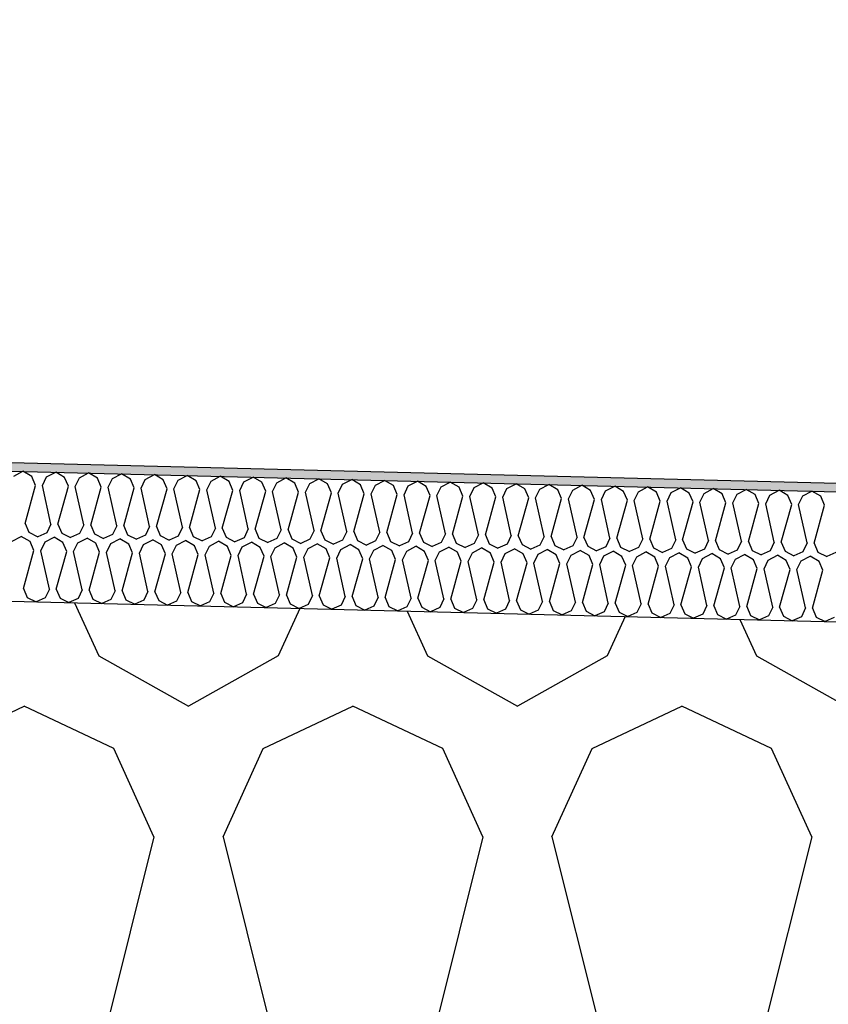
# Model space of a CAD drawing. Header units: millimetres. Extents: x -74465 to -41950, y 1470 to 14690.
# Tile 116 of 132: x -55772 to -55585, y 10431 to 10658. Entities that reach past the tile are written whole.
import ezdxf

# ---------------------------------------------------------------- set-up
doc = ezdxf.new("R2010")
doc.units = ezdxf.units.MM
doc.header["$LTSCALE"] = 0.5
doc.header["$MEASUREMENT"] = 0
doc.linetypes.add('PLINE', pattern=[0])
for name, color, linetype in [('26-- Yttertak (Skravur)(Nye konstruksjoner)', 7, 'Continuous'), ('26-- Yttertak(Nye konstruksjoner)', 7, 'Continuous'), ('262- Taktekking (Skravur)(Nye konstruksjoner)', 7, 'Continuous'), ('262- Taktekking(Nye konstruksjoner)', 7, 'Continuous')]:
    doc.layers.add(name, color=color, linetype=linetype)

# ---------------------------------------------------------------- blocks, each defined once
blk = doc.blocks.new('*X3')
at = {"layer": '26-- Yttertak (Skravur)(Nye konstruksjoner)', "linetype": 'PLINE'}
for p, q in [((-55759.41, 10523.82), (-55753.83, 10511.56)), ((-55707.4, 10522.52), (-55712.39, 10511.56)), ((-55682.66, 10521.9), (-55677.95, 10511.56)), ((-55632.38, 10520.64), (-55636.51, 10511.56)), ((-55605.9, 10519.98), (-55602.07, 10511.56)), ((-55753.83, 10511.56), (-55733.11, 10500)), ((-55712.39, 10511.56), (-55733.11, 10500)), ((-55677.95, 10511.56), (-55657.23, 10500)), ((-55636.51, 10511.56), (-55657.23, 10500)), ((-55602.07, 10511.56), (-55581.35, 10500)), ((-55791.77, 10490.19), (-55771.05, 10500)), ((-55750.33, 10490.19), (-55771.05, 10500)), ((-55715.89, 10490.19), (-55695.17, 10500)), ((-55674.45, 10490.19), (-55695.17, 10500)), ((-55640.01, 10490.19), (-55619.29, 10500)), ((-55598.57, 10490.19), (-55619.29, 10500)), ((-55741.08, 10469.87), (-55750.33, 10490.19)), ((-55725.14, 10469.87), (-55715.89, 10490.19)), ((-55665.2, 10469.87), (-55674.45, 10490.19)), ((-55649.26, 10469.87), (-55640.01, 10490.19)), ((-55589.32, 10469.87), (-55598.57, 10490.19)), ((-55741.08, 10469.87), (-55763.08, 10381.88)), ((-55725.14, 10469.87), (-55703.14, 10381.88)), ((-55665.2, 10469.87), (-55687.2, 10381.88)), ((-55649.26, 10469.87), (-55627.26, 10381.88)), ((-55589.32, 10469.87), (-55611.32, 10381.88))]:
    blk.add_line(p, q, dxfattribs=at)
blk = doc.blocks.new('*X6')
at = {"layer": '262- Taktekking (Skravur)(Nye konstruksjoner)', "linetype": 'PLINE'}
for p, q in [((-55773.42, 10553.02), (-55771.32, 10554.13)), ((-55769.28, 10552.92), (-55771.32, 10554.13)), ((-55765.83, 10552.83), (-55763.73, 10553.94)), ((-55761.69, 10552.73), (-55763.73, 10553.94)), ((-55768.4, 10550.87), (-55769.28, 10552.92)), ((-55766.81, 10550.83), (-55765.83, 10552.83)), ((-55760.82, 10550.68), (-55761.69, 10552.73)), ((-55759.22, 10550.64), (-55758.25, 10552.64)), ((-55758.25, 10552.64), (-55756.15, 10553.75)), ((-55754.11, 10552.54), (-55756.15, 10553.75)), ((-55753.23, 10550.49), (-55754.11, 10552.54)), ((-55751.64, 10550.45), (-55750.66, 10552.45)), ((-55750.66, 10552.45), (-55748.56, 10553.56)), ((-55746.52, 10552.35), (-55748.56, 10553.56)), ((-55745.65, 10550.3), (-55746.52, 10552.35)), ((-55744.05, 10550.26), (-55743.08, 10552.26)), ((-55743.08, 10552.26), (-55740.98, 10553.37)), ((-55738.93, 10552.16), (-55740.98, 10553.37)), ((-55738.06, 10550.11), (-55738.93, 10552.16)), ((-55736.47, 10550.07), (-55735.49, 10552.08)), ((-55735.49, 10552.08), (-55733.39, 10553.18)), ((-55731.35, 10551.97), (-55733.39, 10553.18)), ((-55730.47, 10549.92), (-55731.35, 10551.97)), ((-55728.88, 10549.88), (-55727.91, 10551.89)), ((-55727.91, 10551.89), (-55725.81, 10552.99)), ((-55723.76, 10551.78), (-55725.81, 10552.99)), ((-55722.89, 10549.73), (-55723.76, 10551.78)), ((-55721.3, 10549.69), (-55720.32, 10551.7)), ((-55720.32, 10551.7), (-55718.22, 10552.8)), ((-55716.18, 10551.59), (-55718.22, 10552.8)), ((-55712.73, 10551.51), (-55710.63, 10552.61)), ((-55708.59, 10551.4), (-55710.63, 10552.61)), ((-55705.15, 10551.32), (-55703.05, 10552.42)), ((-55701.01, 10551.21), (-55703.05, 10552.42)), ((-55697.56, 10551.13), (-55695.46, 10552.23)), ((-55693.42, 10551.02), (-55695.46, 10552.23)), ((-55689.98, 10550.94), (-55687.88, 10552.04)), ((-55685.84, 10550.83), (-55687.88, 10552.04)), ((-55682.39, 10550.75), (-55680.29, 10551.85)), ((-55678.25, 10550.64), (-55680.29, 10551.85)), ((-55674.81, 10550.56), (-55672.71, 10551.66)), ((-55670.66, 10550.45), (-55672.71, 10551.66)), ((-55770.82, 10542.12), (-55768.4, 10550.87)), ((-55764.83, 10541.97), (-55766.81, 10550.83)), ((-55763.24, 10541.93), (-55760.82, 10550.68)), ((-55757.24, 10541.78), (-55759.22, 10550.64)), ((-55755.65, 10541.74), (-55753.23, 10550.49)), ((-55749.66, 10541.59), (-55751.64, 10550.45)), ((-55748.06, 10541.55), (-55745.65, 10550.3)), ((-55742.07, 10541.41), (-55744.05, 10550.26)), ((-55740.48, 10541.37), (-55738.06, 10550.11)), ((-55734.49, 10541.22), (-55736.47, 10550.07)), ((-55732.89, 10541.18), (-55730.47, 10549.92)), ((-55726.9, 10541.03), (-55728.88, 10549.88)), ((-55725.31, 10540.99), (-55722.89, 10549.73)), ((-55719.32, 10540.84), (-55721.3, 10549.69)), ((-55717.72, 10540.8), (-55715.3, 10549.54)), ((-55715.3, 10549.54), (-55716.18, 10551.59)), ((-55713.71, 10549.5), (-55712.73, 10551.51)), ((-55711.73, 10540.65), (-55713.71, 10549.5)), ((-55707.72, 10549.35), (-55708.59, 10551.4)), ((-55706.12, 10549.31), (-55705.15, 10551.32)), ((-55700.13, 10549.16), (-55701.01, 10551.21)), ((-55698.54, 10549.12), (-55697.56, 10551.13)), ((-55692.55, 10548.97), (-55693.42, 10551.02)), ((-55690.95, 10548.93), (-55689.98, 10550.94)), ((-55684.96, 10548.78), (-55685.84, 10550.83)), ((-55683.37, 10548.74), (-55682.39, 10550.75)), ((-55677.38, 10548.59), (-55678.25, 10550.64)), ((-55675.78, 10548.55), (-55674.81, 10550.56)), ((-55669.79, 10548.4), (-55670.66, 10550.45)), ((-55668.2, 10548.36), (-55667.22, 10550.37)), ((-55667.22, 10550.37), (-55665.12, 10551.47)), ((-55663.08, 10550.26), (-55665.12, 10551.47)), ((-55662.21, 10548.21), (-55663.08, 10550.26)), ((-55660.61, 10548.17), (-55659.64, 10550.18)), ((-55659.64, 10550.18), (-55657.54, 10551.28)), ((-55655.49, 10550.08), (-55657.54, 10551.28)), ((-55654.62, 10548.02), (-55655.49, 10550.08)), ((-55653.03, 10547.98), (-55652.05, 10549.99)), ((-55652.05, 10549.99), (-55649.95, 10551.09)), ((-55647.91, 10549.89), (-55649.95, 10551.09)), ((-55647.03, 10547.83), (-55647.91, 10549.89)), ((-55645.44, 10547.79), (-55644.47, 10549.8)), ((-55644.47, 10549.8), (-55642.36, 10550.9)), ((-55640.32, 10549.7), (-55642.36, 10550.9)), ((-55639.45, 10547.64), (-55640.32, 10549.7)), ((-55637.85, 10547.6), (-55636.88, 10549.61)), ((-55636.88, 10549.61), (-55634.78, 10550.71)), ((-55632.74, 10549.51), (-55634.78, 10550.71)), ((-55631.86, 10547.45), (-55632.74, 10549.51)), ((-55630.27, 10547.41), (-55629.29, 10549.42)), ((-55629.29, 10549.42), (-55627.19, 10550.52)), ((-55625.15, 10549.32), (-55627.19, 10550.52)), ((-55621.71, 10549.23), (-55619.61, 10550.33)), ((-55617.57, 10549.13), (-55619.61, 10550.33)), ((-55614.12, 10549.04), (-55612.02, 10550.15)), ((-55609.98, 10548.94), (-55612.02, 10550.15)), ((-55606.54, 10548.85), (-55604.44, 10549.96)), ((-55602.39, 10548.75), (-55604.44, 10549.96)), ((-55598.95, 10548.66), (-55596.85, 10549.77)), ((-55594.81, 10548.56), (-55596.85, 10549.77)), ((-55591.37, 10548.47), (-55589.27, 10549.58)), ((-55587.22, 10548.37), (-55589.27, 10549.58)), ((-55710.14, 10540.61), (-55707.72, 10549.35)), ((-55704.15, 10540.46), (-55706.12, 10549.31)), ((-55702.55, 10540.42), (-55700.13, 10549.16)), ((-55696.56, 10540.27), (-55698.54, 10549.12)), ((-55694.97, 10540.23), (-55692.55, 10548.97)), ((-55688.97, 10540.08), (-55690.95, 10548.93)), ((-55687.38, 10540.04), (-55684.96, 10548.78)), ((-55681.39, 10539.89), (-55683.37, 10548.74)), ((-55679.8, 10539.85), (-55677.38, 10548.59)), ((-55673.8, 10539.7), (-55675.78, 10548.55)), ((-55672.21, 10539.66), (-55669.79, 10548.4)), ((-55666.22, 10539.51), (-55668.2, 10548.36)), ((-55664.62, 10539.47), (-55662.21, 10548.21)), ((-55658.63, 10539.32), (-55660.61, 10548.17)), ((-55657.04, 10539.28), (-55654.62, 10548.02)), ((-55651.05, 10539.13), (-55653.03, 10547.98)), ((-55649.45, 10539.09), (-55647.03, 10547.83)), ((-55643.46, 10538.94), (-55645.44, 10547.79)), ((-55641.87, 10538.9), (-55639.45, 10547.64)), ((-55635.88, 10538.75), (-55637.85, 10547.6)), ((-55634.28, 10538.71), (-55631.86, 10547.45)), ((-55628.29, 10538.56), (-55630.27, 10547.41)), ((-55626.7, 10538.52), (-55624.28, 10547.26)), ((-55624.28, 10547.26), (-55625.15, 10549.32)), ((-55622.68, 10547.22), (-55621.71, 10549.23)), ((-55620.7, 10538.37), (-55622.68, 10547.22)), ((-55616.69, 10547.07), (-55617.57, 10549.13)), ((-55615.1, 10547.03), (-55614.12, 10549.04)), ((-55609.11, 10546.88), (-55609.98, 10548.94)), ((-55607.51, 10546.84), (-55606.54, 10548.85)), ((-55601.52, 10546.69), (-55602.39, 10548.75)), ((-55599.93, 10546.65), (-55598.95, 10548.66)), ((-55593.94, 10546.5), (-55594.81, 10548.56)), ((-55592.34, 10546.46), (-55591.37, 10548.47)), ((-55586.35, 10546.31), (-55587.22, 10548.37)), ((-55619.11, 10538.33), (-55616.69, 10547.07)), ((-55613.12, 10538.18), (-55615.1, 10547.03)), ((-55611.53, 10538.14), (-55609.11, 10546.88)), ((-55605.53, 10537.99), (-55607.51, 10546.84)), ((-55603.94, 10537.95), (-55601.52, 10546.69)), ((-55597.95, 10537.8), (-55599.93, 10546.65)), ((-55596.35, 10537.76), (-55593.94, 10546.5)), ((-55590.36, 10537.61), (-55592.34, 10546.46)), ((-55588.77, 10537.57), (-55586.35, 10546.31)), ((-55770.82, 10542.12), (-55769.95, 10540.07)), ((-55764.83, 10541.97), (-55765.8, 10539.97)), ((-55763.24, 10541.93), (-55762.36, 10539.88)), ((-55757.24, 10541.78), (-55758.22, 10539.78)), ((-55755.65, 10541.74), (-55754.78, 10539.69)), ((-55749.66, 10541.59), (-55750.63, 10539.59)), ((-55748.06, 10541.55), (-55747.19, 10539.5)), ((-55742.07, 10541.41), (-55743.05, 10539.4)), ((-55740.48, 10541.37), (-55739.61, 10539.31)), ((-55734.49, 10541.22), (-55735.46, 10539.21)), ((-55732.89, 10541.18), (-55732.02, 10539.12)), ((-55726.9, 10541.03), (-55727.88, 10539.02)), ((-55725.31, 10540.99), (-55724.43, 10538.93)), ((-55719.32, 10540.84), (-55720.29, 10538.83)), ((-55717.72, 10540.8), (-55716.85, 10538.74)), ((-55711.73, 10540.65), (-55712.71, 10538.64)), ((-55710.14, 10540.61), (-55709.26, 10538.55)), ((-55704.15, 10540.46), (-55705.12, 10538.45)), ((-55702.55, 10540.42), (-55701.68, 10538.36)), ((-55773.79, 10538.03), (-55771.69, 10539.13)), ((-55769.65, 10537.92), (-55771.69, 10539.13)), ((-55769.95, 10540.07), (-55767.9, 10539.04)), ((-55765.8, 10539.97), (-55767.9, 10539.04)), ((-55766.21, 10537.84), (-55764.11, 10538.94)), ((-55762.07, 10537.73), (-55764.11, 10538.94)), ((-55762.36, 10539.88), (-55760.32, 10538.85)), ((-55758.22, 10539.78), (-55760.32, 10538.85)), ((-55758.62, 10537.65), (-55756.52, 10538.75)), ((-55754.48, 10537.54), (-55756.52, 10538.75)), ((-55754.78, 10539.69), (-55752.73, 10538.66)), ((-55750.63, 10539.59), (-55752.73, 10538.66)), ((-55751.04, 10537.46), (-55748.94, 10538.56)), ((-55746.89, 10537.36), (-55748.94, 10538.56)), ((-55747.19, 10539.5), (-55745.14, 10538.47)), ((-55743.05, 10539.4), (-55745.14, 10538.47)), ((-55743.45, 10537.27), (-55741.35, 10538.37)), ((-55739.31, 10537.17), (-55741.35, 10538.37)), ((-55739.61, 10539.31), (-55737.56, 10538.28)), ((-55735.46, 10539.21), (-55737.56, 10538.28)), ((-55735.87, 10537.08), (-55733.77, 10538.18)), ((-55731.72, 10536.98), (-55733.77, 10538.18)), ((-55732.02, 10539.12), (-55729.97, 10538.09)), ((-55727.88, 10539.02), (-55729.97, 10538.09)), ((-55724.43, 10538.93), (-55722.39, 10537.9)), ((-55720.29, 10538.83), (-55722.39, 10537.9)), ((-55716.85, 10538.74), (-55714.8, 10537.71)), ((-55712.71, 10538.64), (-55714.8, 10537.71)), ((-55709.26, 10538.55), (-55707.22, 10537.52)), ((-55705.12, 10538.45), (-55707.22, 10537.52)), ((-55701.68, 10538.36), (-55699.63, 10537.33)), ((-55697.54, 10538.26), (-55699.63, 10537.33)), ((-55696.56, 10540.27), (-55697.54, 10538.26)), ((-55694.97, 10540.23), (-55694.09, 10538.17)), ((-55694.09, 10538.17), (-55692.05, 10537.14)), ((-55689.95, 10538.07), (-55692.05, 10537.14)), ((-55688.97, 10540.08), (-55689.95, 10538.07)), ((-55687.38, 10540.04), (-55686.51, 10537.98)), ((-55681.39, 10539.89), (-55682.36, 10537.88)), ((-55679.8, 10539.85), (-55678.92, 10537.79)), ((-55673.8, 10539.7), (-55674.78, 10537.69)), ((-55672.21, 10539.66), (-55671.34, 10537.6)), ((-55666.22, 10539.51), (-55667.19, 10537.5)), ((-55664.62, 10539.47), (-55663.75, 10537.41)), ((-55658.63, 10539.32), (-55659.61, 10537.31)), ((-55657.04, 10539.28), (-55656.16, 10537.23)), ((-55651.05, 10539.13), (-55652.02, 10537.12)), ((-55649.45, 10539.09), (-55648.58, 10537.04)), ((-55643.46, 10538.94), (-55644.44, 10536.93)), ((-55641.87, 10538.9), (-55640.99, 10536.85)), ((-55635.88, 10538.75), (-55636.85, 10536.74)), ((-55634.28, 10538.71), (-55633.41, 10536.66)), ((-55628.29, 10538.56), (-55629.27, 10536.55)), ((-55626.7, 10538.52), (-55625.82, 10536.47)), ((-55620.7, 10538.37), (-55621.68, 10536.36)), ((-55619.11, 10538.33), (-55618.24, 10536.28)), ((-55613.12, 10538.18), (-55614.09, 10536.17)), ((-55611.53, 10538.14), (-55610.65, 10536.09)), ((-55771.2, 10527.13), (-55768.78, 10535.87)), ((-55768.78, 10535.87), (-55769.65, 10537.92)), ((-55767.18, 10535.83), (-55766.21, 10537.84)), ((-55765.2, 10526.98), (-55767.18, 10535.83)), ((-55761.19, 10535.68), (-55762.07, 10537.73)), ((-55759.6, 10535.64), (-55758.62, 10537.65)), ((-55753.61, 10535.49), (-55754.48, 10537.54)), ((-55752.01, 10535.45), (-55751.04, 10537.46)), ((-55746.02, 10535.3), (-55746.89, 10537.36)), ((-55744.43, 10535.26), (-55743.45, 10537.27)), ((-55738.44, 10535.11), (-55739.31, 10537.17)), ((-55736.84, 10535.07), (-55735.87, 10537.08)), ((-55730.85, 10534.92), (-55731.72, 10536.98)), ((-55729.26, 10534.88), (-55728.28, 10536.89)), ((-55728.28, 10536.89), (-55726.18, 10537.99)), ((-55724.14, 10536.79), (-55726.18, 10537.99)), ((-55723.26, 10534.73), (-55724.14, 10536.79)), ((-55721.67, 10534.69), (-55720.7, 10536.7)), ((-55720.7, 10536.7), (-55718.59, 10537.8)), ((-55716.55, 10536.6), (-55718.59, 10537.8)), ((-55715.68, 10534.54), (-55716.55, 10536.6)), ((-55714.08, 10534.5), (-55713.11, 10536.51)), ((-55713.11, 10536.51), (-55711.01, 10537.62)), ((-55708.97, 10536.41), (-55711.01, 10537.62)), ((-55708.09, 10534.35), (-55708.97, 10536.41)), ((-55706.5, 10534.31), (-55705.52, 10536.32)), ((-55705.52, 10536.32), (-55703.42, 10537.43)), ((-55701.38, 10536.22), (-55703.42, 10537.43)), ((-55700.51, 10534.16), (-55701.38, 10536.22)), ((-55698.91, 10534.12), (-55697.94, 10536.13)), ((-55697.94, 10536.13), (-55695.84, 10537.24)), ((-55693.8, 10536.03), (-55695.84, 10537.24)), ((-55692.92, 10533.97), (-55693.8, 10536.03)), ((-55691.33, 10533.93), (-55690.35, 10535.94)), ((-55690.35, 10535.94), (-55688.25, 10537.05)), ((-55686.21, 10535.84), (-55688.25, 10537.05)), ((-55686.51, 10537.98), (-55684.46, 10536.95)), ((-55685.34, 10533.78), (-55686.21, 10535.84)), ((-55682.36, 10537.88), (-55684.46, 10536.95)), ((-55683.74, 10533.74), (-55682.77, 10535.75)), ((-55682.77, 10535.75), (-55680.67, 10536.86)), ((-55678.62, 10535.65), (-55680.67, 10536.86)), ((-55678.92, 10537.79), (-55676.87, 10536.76)), ((-55674.78, 10537.69), (-55676.87, 10536.76)), ((-55675.18, 10535.56), (-55673.08, 10536.67)), ((-55671.04, 10535.46), (-55673.08, 10536.67)), ((-55671.34, 10537.6), (-55669.29, 10536.57)), ((-55667.19, 10537.5), (-55669.29, 10536.57)), ((-55667.6, 10535.37), (-55665.5, 10536.48)), ((-55663.45, 10535.27), (-55665.5, 10536.48)), ((-55663.75, 10537.41), (-55661.7, 10536.38)), ((-55659.61, 10537.31), (-55661.7, 10536.38)), ((-55660.01, 10535.18), (-55657.91, 10536.29)), ((-55655.87, 10535.08), (-55657.91, 10536.29)), ((-55656.16, 10537.23), (-55654.12, 10536.19)), ((-55652.02, 10537.12), (-55654.12, 10536.19)), ((-55652.43, 10534.99), (-55650.33, 10536.1)), ((-55648.28, 10534.89), (-55650.33, 10536.1)), ((-55648.58, 10537.04), (-55646.53, 10536)), ((-55644.44, 10536.93), (-55646.53, 10536)), ((-55644.84, 10534.8), (-55642.74, 10535.91)), ((-55640.7, 10534.7), (-55642.74, 10535.91)), ((-55640.99, 10536.85), (-55638.95, 10535.81)), ((-55636.85, 10536.74), (-55638.95, 10535.81)), ((-55633.41, 10536.66), (-55631.36, 10535.62)), ((-55629.27, 10536.55), (-55631.36, 10535.62)), ((-55625.82, 10536.47), (-55623.78, 10535.43)), ((-55621.68, 10536.36), (-55623.78, 10535.43)), ((-55618.24, 10536.28), (-55616.19, 10535.24)), ((-55614.09, 10536.17), (-55616.19, 10535.24)), ((-55610.65, 10536.09), (-55608.6, 10535.06)), ((-55606.51, 10535.98), (-55608.6, 10535.06)), ((-55605.53, 10537.99), (-55606.51, 10535.98)), ((-55603.94, 10537.95), (-55603.07, 10535.9)), ((-55603.07, 10535.9), (-55601.02, 10534.87)), ((-55598.92, 10535.79), (-55601.02, 10534.87)), ((-55597.95, 10537.8), (-55598.92, 10535.79)), ((-55596.35, 10537.76), (-55595.48, 10535.71)), ((-55590.36, 10537.61), (-55591.34, 10535.6)), ((-55588.77, 10537.57), (-55587.9, 10535.52)), ((-55763.61, 10526.94), (-55761.19, 10535.68)), ((-55757.62, 10526.79), (-55759.6, 10535.64)), ((-55756.03, 10526.75), (-55753.61, 10535.49)), ((-55750.03, 10526.6), (-55752.01, 10535.45)), ((-55748.44, 10526.56), (-55746.02, 10535.3)), ((-55742.45, 10526.41), (-55744.43, 10535.26)), ((-55740.85, 10526.37), (-55738.44, 10535.11)), ((-55734.86, 10526.22), (-55736.84, 10535.07)), ((-55733.27, 10526.18), (-55730.85, 10534.92)), ((-55727.28, 10526.03), (-55729.26, 10534.88)), ((-55725.68, 10525.99), (-55723.26, 10534.73)), ((-55719.69, 10525.84), (-55721.67, 10534.69)), ((-55718.1, 10525.8), (-55715.68, 10534.54)), ((-55712.11, 10525.65), (-55714.08, 10534.5)), ((-55710.51, 10525.61), (-55708.09, 10534.35)), ((-55704.52, 10525.46), (-55706.5, 10534.31)), ((-55702.93, 10525.42), (-55700.51, 10534.16)), ((-55696.93, 10525.27), (-55698.91, 10534.12)), ((-55695.34, 10525.23), (-55692.92, 10533.97)), ((-55689.35, 10525.08), (-55691.33, 10533.93)), ((-55687.76, 10525.04), (-55685.34, 10533.78)), ((-55681.76, 10524.89), (-55683.74, 10533.74)), ((-55680.17, 10524.85), (-55677.75, 10533.59)), ((-55677.75, 10533.59), (-55678.62, 10535.65)), ((-55676.16, 10533.55), (-55675.18, 10535.56)), ((-55674.18, 10524.7), (-55676.16, 10533.55)), ((-55670.17, 10533.4), (-55671.04, 10535.46)), ((-55668.57, 10533.36), (-55667.6, 10535.37)), ((-55662.58, 10533.22), (-55663.45, 10535.27)), ((-55660.99, 10533.18), (-55660.01, 10535.18)), ((-55654.99, 10533.03), (-55655.87, 10535.08)), ((-55653.4, 10532.99), (-55652.43, 10534.99)), ((-55647.41, 10532.84), (-55648.28, 10534.89)), ((-55645.82, 10532.8), (-55644.84, 10534.8)), ((-55639.82, 10532.65), (-55640.7, 10534.7)), ((-55638.23, 10532.61), (-55637.25, 10534.61)), ((-55637.25, 10534.61), (-55635.15, 10535.72)), ((-55633.11, 10534.51), (-55635.15, 10535.72)), ((-55632.24, 10532.46), (-55633.11, 10534.51)), ((-55630.64, 10532.42), (-55629.67, 10534.42)), ((-55629.67, 10534.42), (-55627.57, 10535.53)), ((-55625.53, 10534.32), (-55627.57, 10535.53)), ((-55624.65, 10532.27), (-55625.53, 10534.32)), ((-55623.06, 10532.23), (-55622.08, 10534.24)), ((-55622.08, 10534.24), (-55619.98, 10535.34)), ((-55617.94, 10534.13), (-55619.98, 10535.34)), ((-55617.07, 10532.08), (-55617.94, 10534.13)), ((-55615.47, 10532.04), (-55614.5, 10534.05)), ((-55614.5, 10534.05), (-55612.4, 10535.15)), ((-55610.35, 10533.94), (-55612.4, 10535.15)), ((-55609.48, 10531.89), (-55610.35, 10533.94)), ((-55607.89, 10531.85), (-55606.91, 10533.86)), ((-55606.91, 10533.86), (-55604.81, 10534.96)), ((-55602.77, 10533.75), (-55604.81, 10534.96)), ((-55601.9, 10531.7), (-55602.77, 10533.75)), ((-55600.3, 10531.66), (-55599.33, 10533.67)), ((-55599.33, 10533.67), (-55597.23, 10534.77)), ((-55595.18, 10533.56), (-55597.23, 10534.77)), ((-55595.48, 10535.71), (-55593.43, 10534.68)), ((-55594.31, 10531.51), (-55595.18, 10533.56)), ((-55591.34, 10535.6), (-55593.43, 10534.68)), ((-55592.72, 10531.47), (-55591.74, 10533.48)), ((-55591.74, 10533.48), (-55589.64, 10534.58)), ((-55587.6, 10533.37), (-55589.64, 10534.58)), ((-55587.9, 10535.52), (-55585.85, 10534.49)), ((-55583.75, 10535.41), (-55585.85, 10534.49)), ((-55672.58, 10524.66), (-55670.17, 10533.4)), ((-55666.59, 10524.51), (-55668.57, 10533.36)), ((-55665, 10524.47), (-55662.58, 10533.22)), ((-55659.01, 10524.32), (-55660.99, 10533.18)), ((-55657.41, 10524.28), (-55654.99, 10533.03)), ((-55651.42, 10524.13), (-55653.4, 10532.99)), ((-55649.83, 10524.09), (-55647.41, 10532.84)), ((-55643.84, 10523.94), (-55645.82, 10532.8)), ((-55642.24, 10523.9), (-55639.82, 10532.65)), ((-55636.25, 10523.76), (-55638.23, 10532.61)), ((-55634.66, 10523.72), (-55632.24, 10532.46)), ((-55628.66, 10523.57), (-55630.64, 10532.42)), ((-55627.07, 10523.53), (-55624.65, 10532.27)), ((-55621.08, 10523.38), (-55623.06, 10532.23)), ((-55619.49, 10523.34), (-55617.07, 10532.08)), ((-55613.49, 10523.19), (-55615.47, 10532.04)), ((-55611.9, 10523.15), (-55609.48, 10531.89)), ((-55605.91, 10523), (-55607.89, 10531.85)), ((-55604.31, 10522.96), (-55601.9, 10531.7)), ((-55598.32, 10522.81), (-55600.3, 10531.66)), ((-55596.73, 10522.77), (-55594.31, 10531.51)), ((-55590.74, 10522.62), (-55592.72, 10531.47)), ((-55589.14, 10522.58), (-55586.72, 10531.32)), ((-55586.72, 10531.32), (-55587.6, 10533.37)), ((-55771.2, 10527.13), (-55770.32, 10525.07)), ((-55765.2, 10526.98), (-55766.18, 10524.97)), ((-55763.61, 10526.94), (-55762.74, 10524.88)), ((-55757.62, 10526.79), (-55758.59, 10524.78)), ((-55756.03, 10526.75), (-55755.15, 10524.69)), ((-55770.32, 10525.07), (-55768.28, 10524.04)), ((-55766.18, 10524.97), (-55768.28, 10524.04)), ((-55762.74, 10524.88), (-55760.69, 10523.85)), ((-55758.59, 10524.78), (-55760.69, 10523.85)), ((-55755.15, 10524.69), (-55753.1, 10523.66)), ((-55751.01, 10524.59), (-55753.1, 10523.66)), ((-55750.03, 10526.6), (-55751.01, 10524.59)), ((-55748.44, 10526.56), (-55747.57, 10524.51)), ((-55747.57, 10524.51), (-55745.52, 10523.47)), ((-55743.42, 10524.4), (-55745.52, 10523.47)), ((-55742.45, 10526.41), (-55743.42, 10524.4)), ((-55740.85, 10526.37), (-55739.98, 10524.32)), ((-55734.86, 10526.22), (-55735.84, 10524.21)), ((-55733.27, 10526.18), (-55732.4, 10524.13)), ((-55727.28, 10526.03), (-55728.25, 10524.02)), ((-55725.68, 10525.99), (-55724.81, 10523.94)), ((-55719.69, 10525.84), (-55720.67, 10523.83)), ((-55718.1, 10525.8), (-55717.22, 10523.75)), ((-55712.11, 10525.65), (-55713.08, 10523.64)), ((-55710.51, 10525.61), (-55709.64, 10523.56)), ((-55704.52, 10525.46), (-55705.5, 10523.45)), ((-55702.93, 10525.42), (-55702.05, 10523.37)), ((-55696.93, 10525.27), (-55697.91, 10523.26)), ((-55695.34, 10525.23), (-55694.47, 10523.18)), ((-55689.35, 10525.08), (-55690.32, 10523.07)), ((-55687.76, 10525.04), (-55686.88, 10522.99)), ((-55681.76, 10524.89), (-55682.74, 10522.88)), ((-55680.17, 10524.85), (-55679.3, 10522.8)), ((-55674.18, 10524.7), (-55675.15, 10522.7)), ((-55672.58, 10524.66), (-55671.71, 10522.61)), ((-55666.59, 10524.51), (-55667.57, 10522.51)), ((-55665, 10524.47), (-55664.13, 10522.42)), ((-55739.98, 10524.32), (-55737.93, 10523.28)), ((-55735.84, 10524.21), (-55737.93, 10523.28)), ((-55732.4, 10524.13), (-55730.35, 10523.09)), ((-55728.25, 10524.02), (-55730.35, 10523.09)), ((-55724.81, 10523.94), (-55722.76, 10522.9)), ((-55720.67, 10523.83), (-55722.76, 10522.9)), ((-55717.22, 10523.75), (-55715.18, 10522.71)), ((-55713.08, 10523.64), (-55715.18, 10522.71)), ((-55709.64, 10523.56), (-55707.59, 10522.52)), ((-55705.5, 10523.45), (-55707.59, 10522.52)), ((-55702.05, 10523.37), (-55700.01, 10522.34)), ((-55697.91, 10523.26), (-55700.01, 10522.34)), ((-55694.47, 10523.18), (-55692.42, 10522.15)), ((-55690.32, 10523.07), (-55692.42, 10522.15)), ((-55686.88, 10522.99), (-55684.83, 10521.96)), ((-55682.74, 10522.88), (-55684.83, 10521.96)), ((-55679.3, 10522.8), (-55677.25, 10521.77)), ((-55675.15, 10522.7), (-55677.25, 10521.77)), ((-55671.71, 10522.61), (-55669.66, 10521.58)), ((-55667.57, 10522.51), (-55669.66, 10521.58)), ((-55664.13, 10522.42), (-55662.08, 10521.39)), ((-55659.98, 10522.32), (-55662.08, 10521.39)), ((-55659.01, 10524.32), (-55659.98, 10522.32)), ((-55657.41, 10524.28), (-55656.54, 10522.23)), ((-55656.54, 10522.23), (-55654.49, 10521.2)), ((-55652.4, 10522.13), (-55654.49, 10521.2)), ((-55651.42, 10524.13), (-55652.4, 10522.13)), ((-55649.83, 10524.09), (-55648.95, 10522.04)), ((-55643.84, 10523.94), (-55644.81, 10521.94)), ((-55642.24, 10523.9), (-55641.37, 10521.85)), ((-55636.25, 10523.76), (-55637.23, 10521.75)), ((-55634.66, 10523.72), (-55633.78, 10521.66)), ((-55628.66, 10523.57), (-55629.64, 10521.56)), ((-55627.07, 10523.53), (-55626.2, 10521.47)), ((-55621.08, 10523.38), (-55622.05, 10521.37)), ((-55619.49, 10523.34), (-55618.61, 10521.28)), ((-55613.49, 10523.19), (-55614.47, 10521.18)), ((-55611.9, 10523.15), (-55611.03, 10521.09)), ((-55605.91, 10523), (-55606.88, 10520.99)), ((-55604.31, 10522.96), (-55603.44, 10520.9)), ((-55598.32, 10522.81), (-55599.3, 10520.8)), ((-55596.73, 10522.77), (-55595.86, 10520.71)), ((-55590.74, 10522.62), (-55591.71, 10520.61)), ((-55589.14, 10522.58), (-55588.27, 10520.52)), ((-55648.95, 10522.04), (-55646.91, 10521.01)), ((-55644.81, 10521.94), (-55646.91, 10521.01)), ((-55641.37, 10521.85), (-55639.32, 10520.82)), ((-55637.23, 10521.75), (-55639.32, 10520.82)), ((-55633.78, 10521.66), (-55631.74, 10520.63)), ((-55629.64, 10521.56), (-55631.74, 10520.63)), ((-55626.2, 10521.47), (-55624.15, 10520.44)), ((-55622.05, 10521.37), (-55624.15, 10520.44)), ((-55618.61, 10521.28), (-55616.57, 10520.25)), ((-55614.47, 10521.18), (-55616.57, 10520.25)), ((-55611.03, 10521.09), (-55608.98, 10520.06)), ((-55606.88, 10520.99), (-55608.98, 10520.06)), ((-55603.44, 10520.9), (-55601.39, 10519.87)), ((-55599.3, 10520.8), (-55601.39, 10519.87)), ((-55595.86, 10520.71), (-55593.81, 10519.68)), ((-55591.71, 10520.61), (-55593.81, 10519.68)), ((-55588.27, 10520.52), (-55586.22, 10519.49)), ((-55584.13, 10520.42), (-55586.22, 10519.49))]:
    blk.add_line(p, q, dxfattribs=at)

msp = doc.modelspace()

# ---------------------------------------------------------------- hatches: boundary and pattern name
at = {"layer": '262- Taktekking (Skravur)(Nye konstruksjoner)', "linetype": 'Continuous'}
msp.add_hatch(color=256, dxfattribs=at).paths.add_polyline_path([(-55406.57, 10547.01), (-60906.57, 10684.5), (-60906.57, 10682.5), (-55406.57, 10545.01)])

# ---------------------------------------------------------------- linework, layer by layer
at = {"layer": '26-- Yttertak(Nye konstruksjoner)', "linetype": 'PLINE'}
msp.add_line((-60906.57, 10652.49), (-55406.57, 10515), dxfattribs=at)
at = {"layer": '262- Taktekking(Nye konstruksjoner)', "linetype": 'PLINE'}
for p, q in [((-60906.57, 10684.5), (-55406.57, 10547.01)), ((-60906.57, 10682.5), (-55406.57, 10545.01))]:
    msp.add_line(p, q, dxfattribs=at)

# ---------------------------------------------------------------- block references
at = {"layer": '26-- Yttertak(Nye konstruksjoner)'}
msp.add_blockref('*X3', (0, 0), dxfattribs=at)
at = {"layer": '262- Taktekking(Nye konstruksjoner)'}
msp.add_blockref('*X6', (0, 0), dxfattribs=at)

doc.saveas('drawing.dxf')
